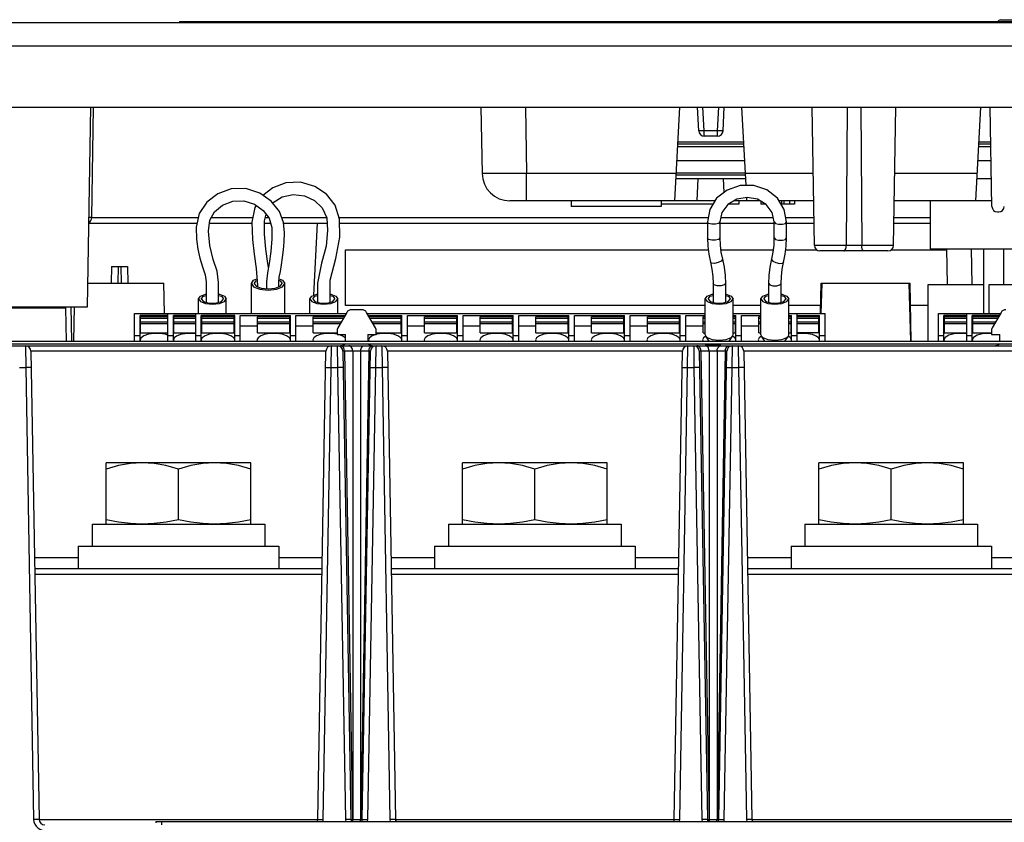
# Model space of a CAD drawing. Extents: x 29 to 410, y 35 to 287.
# Tile 7 of 46: x 79 to 101, y 91 to 109. Entities that reach past the tile are written whole.
import ezdxf

# ---------------------------------------------------------------- set-up
doc = ezdxf.new("R2010")
doc.units = 0
doc.header["$LTSCALE"] = 23.1
doc.layers.get('0').update_dxf_attribs({"linetype": 'CONTINUOUS'})

msp = doc.modelspace()

# ---------------------------------------------------------------- linework, layer by layer
at = {"color": 3, "linetype": 'CONTINUOUS'}
for p, q in [((51.36, 108.621), (114.11, 108.621)), ((50.835, 108.096), (114.635, 108.096)), ((58.235, 106.721), (107.235, 106.721)), ((86.485, 102.271), (86.485, 103.521)), ((86.485, 103.521), (94.627, 103.521)), ((94.906, 103.521), (96.09, 103.521)), ((96.369, 103.521), (97.06, 103.521)), ((98.736, 103.521), (99.977, 103.521)), ((94.56, 102.271), (86.485, 102.271)), ((95.81, 102.271), (95.185, 102.271)), ((97.152, 102.271), (96.435, 102.271)), ((99.56, 102.271), (99.169, 102.271)), ((69.86, 101.471), (111.735, 101.471))]:
    msp.add_line(p, q, dxfattribs=at)
at = {"color": 7, "linetype": 'CONTINUOUS'}
for p, q in [((82.76, 108.646), (82.76, 108.621)), ((82.76, 108.646), (105.76, 108.646)), ((83.76, 108.646), (83.76, 108.621)), ((101.198, 108.684), (105.698, 108.684)), ((80.692, 102.246), (80.77, 106.721)), ((80.788, 104.244), (80.831, 106.721)), ((89.524, 106.721), (89.55, 105.235)), ((90.524, 106.721), (90.55, 105.235)), ((93.877, 104.621), (93.987, 106.721)), ((94.412, 106.187), (94.384, 106.721)), ((94.537, 106.192), (94.509, 106.721)), ((94.834, 106.192), (94.862, 106.721)), ((94.959, 106.187), (94.987, 106.721)), ((95.476, 104.962), (95.384, 106.721)), ((97.01, 103.619), (96.956, 106.721)), ((97.744, 106.721), (97.723, 103.619)), ((98.052, 106.721), (98.073, 103.619)), ((98.786, 103.619), (98.84, 106.721)), ((100.737, 106.721), (100.627, 104.621)), ((100.994, 104.494), (100.955, 106.721)), ((94.537, 106.071), (94.537, 106.192)), ((94.834, 106.192), (94.537, 106.192)), ((94.834, 106.071), (94.834, 106.192)), ((93.944, 105.896), (95.427, 105.896)), ((93.946, 105.946), (95.424, 105.946)), ((94.837, 106.071), (94.534, 106.071)), ((100.694, 105.896), (100.969, 105.896)), ((100.696, 105.946), (100.968, 105.946)), ((93.941, 105.839), (95.43, 105.839)), ((100.691, 105.839), (100.97, 105.839)), ((95.447, 105.521), (93.924, 105.521)), ((100.976, 105.521), (100.674, 105.521)), ((90.55, 105.235), (90.362, 105.234)), ((90.55, 104.621), (90.55, 105.235)), ((93.909, 105.235), (90.55, 105.235)), ((95.461, 105.241), (93.91, 105.241)), ((96.981, 105.235), (95.462, 105.235)), ((100.659, 105.235), (98.814, 105.235)), ((93.903, 105.121), (95.468, 105.121)), ((95.464, 105.196), (93.907, 105.196)), ((94.376, 104.621), (94.403, 105.121)), ((94.985, 104.811), (94.968, 105.121)), ((100.653, 105.121), (100.983, 105.121)), ((94.781, 104.621), (90.175, 104.621)), ((91.548, 104.621), (91.55, 104.496)), ((93.573, 104.621), (93.571, 104.496)), ((94.735, 104.546), (93.572, 104.546)), ((95.31, 104.546), (95.082, 104.546)), ((95.789, 104.621), (95.208, 104.621)), ((95.31, 104.621), (95.31, 104.546)), ((95.494, 104.621), (95.49, 104.696)), ((95.81, 104.621), (95.81, 104.546)), ((95.914, 104.546), (95.81, 104.546)), ((96.992, 104.621), (96.215, 104.621)), ((96.273, 104.621), (96.273, 104.546)), ((96.56, 104.546), (96.273, 104.546)), ((96.321, 104.621), (96.321, 104.546)), ((96.449, 104.621), (96.449, 104.546)), ((96.56, 104.621), (96.56, 104.546)), ((100.992, 104.621), (98.804, 104.621)), ((99.61, 104.621), (99.61, 103.546)), ((84.479, 104.516), (84.45, 104.47)), ((93.571, 104.496), (91.55, 104.496)), ((101.119, 104.371), (101.147, 104.371)), ((80.724, 104.121), (83.155, 104.121)), ((80.788, 104.244), (83.18, 104.244)), ((83.432, 104.121), (84.386, 104.121)), ((83.474, 104.244), (84.406, 104.244)), ((84.666, 104.121), (84.802, 104.121)), ((84.684, 104.244), (84.762, 104.244)), ((85.054, 104.244), (86.064, 104.244)), ((85.094, 104.121), (86.073, 104.121)), ((85.776, 102.501), (85.86, 104.121)), ((86.34, 104.244), (94.628, 104.244)), ((86.352, 104.121), (94.609, 104.121)), ((94.609, 104.146), (94.609, 103.788)), ((94.887, 104.146), (94.887, 103.788)), ((94.887, 104.121), (96.109, 104.121)), ((94.909, 104.244), (96.087, 104.244)), ((96.109, 103.788), (96.109, 104.146)), ((96.368, 104.244), (96.999, 104.244)), ((96.387, 103.788), (96.387, 104.146)), ((96.387, 104.121), (97.001, 104.121)), ((98.795, 104.121), (99.61, 104.121)), ((98.797, 104.244), (99.61, 104.244)), ((98.786, 103.619), (97.01, 103.619)), ((98.661, 103.496), (97.135, 103.496)), ((99.61, 103.546), (103.38, 103.546)), ((99.977, 103.546), (99.991, 102.746)), ((100.527, 103.546), (100.541, 102.746)), ((100.81, 102.096), (100.81, 103.546)), ((101.257, 103.546), (101.257, 102.746)), ((94.945, 103.311), (94.946, 103.306)), ((96.051, 103.311), (96.05, 103.306)), ((81.23, 103.146), (81.223, 102.771)), ((81.23, 103.146), (81.591, 103.146)), ((81.379, 103.146), (81.373, 102.771)), ((81.441, 103.146), (81.448, 102.771)), ((81.591, 103.146), (81.598, 102.771)), ((80.701, 102.771), (82.41, 102.771)), ((82.422, 102.096), (82.41, 102.771)), ((83.637, 102.345), (83.637, 102.785)), ((97.149, 102.096), (97.16, 102.771)), ((97.16, 102.771), (99.16, 102.771)), ((97.165, 102.096), (97.182, 102.771)), ((99.173, 101.471), (99.139, 102.771)), ((99.183, 101.471), (99.16, 102.771)), ((84.373, 102.096), (84.373, 102.766)), ((84.435, 102.766), (84.436, 102.763)), ((85.06, 102.763), (85.06, 102.766)), ((85.123, 102.096), (85.123, 102.766)), ((94.734, 102.766), (94.734, 102.345)), ((95.012, 102.766), (95.012, 102.345)), ((95.984, 102.345), (95.984, 102.766)), ((96.262, 102.345), (96.262, 102.766)), ((99.56, 101.471), (99.56, 102.746)), ((99.56, 102.746), (100.81, 102.746)), ((100.935, 102.096), (100.935, 102.746)), ((100.935, 102.746), (102.185, 102.746)), ((83.185, 102.096), (83.185, 102.421)), ((83.248, 102.421), (83.248, 102.419)), ((83.248, 102.419), (83.296, 102.363)), ((83.748, 102.419), (83.748, 102.421)), ((83.81, 102.096), (83.81, 102.421)), ((85.685, 102.096), (85.685, 102.421)), ((85.748, 102.421), (85.748, 102.419)), ((85.748, 102.419), (85.796, 102.363)), ((86.248, 102.419), (86.248, 102.421)), ((86.31, 102.096), (86.31, 102.421)), ((94.56, 101.616), (94.56, 102.421)), ((94.623, 102.421), (94.623, 102.419)), ((94.623, 102.419), (94.671, 102.363)), ((95.123, 102.419), (95.123, 102.421)), ((95.185, 101.616), (95.185, 102.421)), ((95.81, 101.616), (95.81, 102.421)), ((95.873, 102.421), (95.873, 102.419)), ((95.873, 102.419), (95.921, 102.363)), ((96.373, 102.419), (96.373, 102.421)), ((96.435, 101.616), (96.435, 102.421)), ((77.129, 102.246), (80.692, 102.246)), ((77.61, 102.221), (80.21, 102.221)), ((79.354, 102.246), (79.354, 102.221)), ((79.901, 102.246), (79.901, 102.221)), ((80.026, 102.246), (80.026, 102.221)), ((80.224, 101.471), (80.21, 102.221)), ((80.32, 102.246), (80.333, 101.471)), ((80.388, 101.471), (80.401, 102.246)), ((83.342, 102.315), (83.498, 102.299)), ((83.498, 102.299), (83.654, 102.315)), ((85.842, 102.315), (85.998, 102.299)), ((85.998, 102.299), (86.154, 102.315)), ((86.512, 102.117), (86.315, 101.775)), ((86.851, 102.179), (86.62, 102.179)), ((87.156, 101.775), (86.959, 102.117)), ((94.717, 102.315), (94.873, 102.299)), ((94.873, 102.299), (95.029, 102.315)), ((95.967, 102.315), (96.123, 102.299)), ((96.123, 102.299), (96.279, 102.315)), ((101.199, 102.117), (101.002, 101.775)), ((81.748, 101.471), (81.748, 102.096)), ((81.748, 102.096), (86.5, 102.096)), ((81.873, 101.471), (81.873, 102.047)), ((82.498, 102.047), (81.873, 102.047)), ((81.885, 101.656), (81.885, 102.019)), ((82.498, 102.019), (81.885, 102.019)), ((82.498, 101.98), (81.885, 101.98)), ((82.498, 101.902), (81.885, 101.902)), ((82.498, 101.471), (82.498, 102.096)), ((82.623, 101.471), (82.623, 102.047)), ((83.123, 102.047), (82.623, 102.047)), ((82.635, 101.656), (82.635, 102.019)), ((83.123, 102.019), (82.635, 102.019)), ((83.123, 101.98), (82.635, 101.98)), ((83.123, 101.902), (82.635, 101.902)), ((83.123, 101.471), (83.123, 102.096)), ((83.248, 101.471), (83.248, 102.047)), ((83.998, 102.047), (83.248, 102.047)), ((83.26, 101.656), (83.26, 102.019)), ((83.985, 102.019), (83.26, 102.019)), ((83.985, 101.98), (83.26, 101.98)), ((83.985, 101.902), (83.26, 101.902)), ((83.985, 101.656), (83.985, 102.019)), ((83.998, 101.471), (83.998, 102.047)), ((84.123, 101.471), (84.123, 102.047)), ((84.123, 102.047), (85.248, 102.047)), ((84.51, 101.656), (84.51, 102.019)), ((85.235, 102.019), (84.51, 102.019)), ((85.235, 101.98), (84.51, 101.98)), ((85.235, 101.902), (84.51, 101.902)), ((85.235, 101.656), (85.235, 102.019)), ((85.248, 101.471), (85.248, 102.047)), ((85.373, 101.471), (85.373, 102.047)), ((85.373, 102.047), (86.472, 102.047)), ((85.76, 101.656), (85.76, 102.019)), ((86.456, 102.019), (85.76, 102.019)), ((86.433, 101.98), (85.76, 101.98)), ((86.388, 101.902), (85.76, 101.902)), ((86.971, 102.096), (94.56, 102.096)), ((86.999, 102.047), (87.748, 102.047)), ((87.735, 102.019), (87.015, 102.019)), ((87.735, 101.98), (87.038, 101.98)), ((87.735, 101.902), (87.083, 101.902)), ((87.735, 101.656), (87.735, 102.019)), ((87.748, 101.471), (87.748, 102.047)), ((87.873, 101.471), (87.873, 102.047)), ((87.873, 102.047), (88.998, 102.047)), ((88.26, 101.656), (88.26, 102.019)), ((88.985, 102.019), (88.26, 102.019)), ((88.985, 101.98), (88.26, 101.98)), ((88.985, 101.902), (88.26, 101.902)), ((88.985, 101.656), (88.985, 102.019)), ((88.998, 101.471), (88.998, 102.047)), ((89.123, 101.471), (89.123, 102.047)), ((89.123, 102.047), (90.248, 102.047)), ((89.51, 101.656), (89.51, 102.019)), ((90.235, 102.019), (89.51, 102.019)), ((90.235, 101.98), (89.51, 101.98)), ((90.235, 101.902), (89.51, 101.902)), ((90.235, 101.656), (90.235, 102.019)), ((90.248, 101.471), (90.248, 102.047)), ((90.373, 101.471), (90.373, 102.047)), ((90.373, 102.047), (91.498, 102.047)), ((90.76, 101.656), (90.76, 102.019)), ((91.485, 102.019), (90.76, 102.019)), ((91.485, 101.98), (90.76, 101.98)), ((91.485, 101.902), (90.76, 101.902)), ((91.485, 101.656), (91.485, 102.019)), ((91.498, 101.471), (91.498, 102.047)), ((91.623, 101.471), (91.623, 102.047)), ((91.623, 102.047), (92.748, 102.047)), ((92.01, 101.656), (92.01, 102.019)), ((92.735, 102.019), (92.01, 102.019)), ((92.735, 101.98), (92.01, 101.98)), ((92.735, 101.902), (92.01, 101.902)), ((92.735, 101.656), (92.735, 102.019)), ((92.748, 101.471), (92.748, 102.047)), ((92.873, 101.471), (92.873, 102.047)), ((92.873, 102.047), (93.998, 102.047)), ((93.26, 101.656), (93.26, 102.019)), ((93.985, 102.019), (93.26, 102.019)), ((93.985, 101.98), (93.26, 101.98)), ((93.985, 101.902), (93.26, 101.902)), ((93.985, 101.656), (93.985, 102.019)), ((93.998, 101.471), (93.998, 102.047)), ((94.123, 101.471), (94.123, 102.047)), ((94.123, 102.047), (94.56, 102.047)), ((94.51, 101.656), (94.51, 102.019)), ((94.56, 102.019), (94.51, 102.019)), ((94.56, 101.98), (94.51, 101.98)), ((94.56, 101.902), (94.51, 101.902)), ((95.185, 102.096), (95.81, 102.096)), ((95.185, 102.047), (95.248, 102.047)), ((95.235, 102.019), (95.185, 102.019)), ((95.235, 101.98), (95.185, 101.98)), ((95.235, 101.902), (95.185, 101.902)), ((95.235, 101.656), (95.235, 102.019)), ((95.248, 101.471), (95.248, 102.047)), ((95.373, 101.471), (95.373, 102.047)), ((95.373, 102.047), (95.81, 102.047)), ((95.76, 101.656), (95.76, 102.019)), ((95.81, 102.019), (95.76, 102.019)), ((95.81, 101.98), (95.76, 101.98)), ((95.81, 101.902), (95.76, 101.902)), ((96.435, 102.096), (97.248, 102.096)), ((96.435, 102.047), (96.498, 102.047)), ((96.485, 102.019), (96.435, 102.019)), ((96.485, 101.98), (96.435, 101.98)), ((96.485, 101.902), (96.435, 101.902)), ((96.485, 101.656), (96.485, 102.019)), ((96.498, 101.471), (96.498, 102.047)), ((96.623, 101.471), (96.623, 102.096)), ((96.623, 102.047), (97.123, 102.047)), ((97.11, 102.019), (96.623, 102.019)), ((97.11, 101.98), (96.623, 101.98)), ((97.11, 101.902), (96.623, 101.902)), ((97.11, 101.656), (97.11, 102.019)), ((97.123, 101.471), (97.123, 102.047)), ((97.248, 101.471), (97.248, 102.096)), ((99.793, 101.471), (99.793, 102.096)), ((99.793, 102.096), (101.188, 102.096)), ((99.918, 101.471), (99.918, 102.047)), ((100.428, 102.047), (99.918, 102.047)), ((99.93, 101.656), (99.93, 102.019)), ((100.428, 102.019), (99.93, 102.019)), ((100.428, 101.98), (99.93, 101.98)), ((100.428, 101.902), (99.93, 101.902)), ((100.428, 101.471), (100.428, 102.096)), ((100.553, 101.471), (100.553, 102.047)), ((101.159, 102.047), (100.553, 102.047)), ((100.565, 101.656), (100.565, 102.019)), ((101.143, 102.019), (100.565, 102.019)), ((101.121, 101.98), (100.565, 101.98)), ((101.075, 101.902), (100.565, 101.902)), ((81.885, 101.817), (81.873, 101.817)), ((82.498, 101.863), (81.885, 101.863)), ((82.635, 101.817), (82.623, 101.817)), ((83.123, 101.863), (82.635, 101.863)), ((83.26, 101.817), (83.248, 101.817)), ((83.985, 101.863), (83.26, 101.863)), ((83.998, 101.817), (83.985, 101.817)), ((84.123, 101.817), (84.51, 101.817)), ((85.235, 101.863), (84.51, 101.863)), ((85.235, 101.817), (85.248, 101.817)), ((85.373, 101.817), (85.76, 101.817)), ((86.365, 101.863), (85.76, 101.863)), ((86.298, 101.713), (86.298, 101.621)), ((87.735, 101.863), (87.106, 101.863)), ((87.173, 101.621), (87.173, 101.713)), ((87.735, 101.817), (87.748, 101.817)), ((87.873, 101.817), (88.26, 101.817)), ((88.985, 101.863), (88.26, 101.863)), ((88.985, 101.817), (88.998, 101.817)), ((89.123, 101.817), (89.51, 101.817)), ((90.235, 101.863), (89.51, 101.863)), ((90.235, 101.817), (90.248, 101.817)), ((90.373, 101.817), (90.76, 101.817)), ((91.485, 101.863), (90.76, 101.863)), ((91.485, 101.817), (91.498, 101.817)), ((91.623, 101.817), (92.01, 101.817)), ((92.735, 101.863), (92.01, 101.863)), ((92.735, 101.817), (92.748, 101.817)), ((92.873, 101.817), (93.26, 101.817)), ((93.985, 101.863), (93.26, 101.863)), ((93.985, 101.817), (93.998, 101.817)), ((94.123, 101.817), (94.51, 101.817)), ((94.56, 101.863), (94.51, 101.863)), ((95.235, 101.863), (95.185, 101.863)), ((95.235, 101.817), (95.248, 101.817)), ((95.373, 101.817), (95.76, 101.817)), ((95.81, 101.863), (95.76, 101.863)), ((96.485, 101.863), (96.435, 101.863)), ((96.485, 101.817), (96.498, 101.817)), ((97.11, 101.863), (96.623, 101.863)), ((97.11, 101.817), (97.123, 101.817)), ((99.93, 101.817), (99.918, 101.817)), ((100.428, 101.863), (99.93, 101.863)), ((100.565, 101.817), (100.553, 101.817)), ((101.053, 101.863), (100.565, 101.863)), ((100.985, 101.713), (100.985, 101.621)), ((81.748, 101.596), (81.873, 101.596)), ((81.896, 101.551), (81.873, 101.501)), ((81.873, 101.501), (81.886, 101.471)), ((81.885, 101.656), (82.498, 101.656)), ((81.961, 101.595), (81.896, 101.551)), ((82.498, 101.596), (82.623, 101.596)), ((82.623, 101.501), (82.635, 101.471)), ((82.635, 101.656), (83.123, 101.656)), ((83.123, 101.639), (83.114, 101.64)), ((83.123, 101.596), (83.248, 101.596)), ((83.271, 101.551), (83.248, 101.501)), ((83.248, 101.501), (83.261, 101.471)), ((83.26, 101.656), (83.985, 101.656)), ((83.336, 101.595), (83.271, 101.551)), ((83.998, 101.501), (83.975, 101.551)), ((83.998, 101.596), (84.123, 101.596)), ((84.498, 101.501), (84.511, 101.471)), ((84.51, 101.656), (85.235, 101.656)), ((85.248, 101.501), (85.225, 101.551)), ((85.248, 101.596), (85.373, 101.596)), ((85.748, 101.501), (85.761, 101.471)), ((85.76, 101.656), (86.298, 101.656)), ((86.298, 101.621), (86.485, 101.621)), ((86.485, 101.529), (86.475, 101.551)), ((86.485, 101.471), (86.485, 101.621)), ((86.985, 101.621), (86.985, 101.471)), ((86.985, 101.621), (87.173, 101.621)), ((86.998, 101.501), (87.008, 101.479)), ((87.185, 101.628), (87.172, 101.624)), ((87.173, 101.656), (87.735, 101.656)), ((87.748, 101.501), (87.725, 101.551)), ((87.748, 101.596), (87.873, 101.596)), ((88.248, 101.501), (88.261, 101.471)), ((88.26, 101.656), (88.985, 101.656)), ((88.998, 101.501), (88.975, 101.551)), ((88.998, 101.596), (89.123, 101.596)), ((89.498, 101.501), (89.511, 101.471)), ((89.51, 101.656), (90.235, 101.656)), ((90.248, 101.501), (90.225, 101.551)), ((90.248, 101.596), (90.373, 101.596)), ((90.748, 101.501), (90.761, 101.471)), ((90.76, 101.656), (91.485, 101.656)), ((91.498, 101.501), (91.475, 101.551)), ((91.498, 101.596), (91.623, 101.596)), ((91.998, 101.501), (92.011, 101.471)), ((92.01, 101.656), (92.735, 101.656)), ((92.748, 101.501), (92.725, 101.551)), ((92.748, 101.596), (92.873, 101.596)), ((93.248, 101.501), (93.261, 101.471)), ((93.26, 101.656), (93.985, 101.656)), ((93.998, 101.501), (93.975, 101.551)), ((93.998, 101.596), (94.123, 101.596)), ((94.498, 101.501), (94.511, 101.471)), ((94.51, 101.656), (94.56, 101.656)), ((94.56, 101.616), (94.571, 101.585)), ((94.647, 101.471), (94.571, 101.585)), ((95.099, 101.471), (95.175, 101.585)), ((95.175, 101.585), (95.185, 101.616)), ((95.225, 101.551), (95.175, 101.585)), ((95.185, 101.656), (95.235, 101.656)), ((95.248, 101.501), (95.225, 101.551)), ((95.248, 101.596), (95.373, 101.596)), ((95.748, 101.501), (95.761, 101.471)), ((95.76, 101.656), (95.81, 101.656)), ((95.81, 101.616), (95.821, 101.585)), ((95.897, 101.471), (95.821, 101.585)), ((96.349, 101.471), (96.425, 101.585)), ((96.425, 101.585), (96.435, 101.616)), ((96.475, 101.551), (96.425, 101.585)), ((96.435, 101.656), (96.485, 101.656)), ((96.498, 101.501), (96.475, 101.551)), ((96.498, 101.596), (96.623, 101.596)), ((97.11, 101.656), (96.623, 101.656)), ((96.632, 101.64), (96.623, 101.639)), ((97.123, 101.501), (97.105, 101.546)), ((97.123, 101.596), (97.248, 101.596)), ((99.793, 101.596), (99.918, 101.596)), ((99.947, 101.557), (99.918, 101.501)), ((99.918, 101.501), (99.933, 101.471)), ((99.93, 101.656), (100.428, 101.656)), ((100.428, 101.596), (100.553, 101.596)), ((100.582, 101.557), (100.553, 101.501)), ((100.553, 101.501), (100.568, 101.471)), ((100.565, 101.656), (100.985, 101.656)), ((100.985, 101.621), (101.173, 101.621)), ((101.173, 101.471), (101.173, 101.621)), ((69.86, 101.409), (111.735, 101.409)), ((70.171, 101.371), (103.3, 101.371)), ((79.3, 101.371), (79.307, 100.88)), ((79.425, 101.248), (79.608, 90.744)), ((86.046, 101.248), (79.425, 101.248)), ((85.862, 90.744), (86.046, 101.248)), ((86.164, 100.88), (86.171, 101.371)), ((86.3, 101.371), (86.307, 100.88)), ((86.445, 101.39), (86.418, 101.376)), ((86.444, 101.321), (86.425, 101.348)), ((86.425, 101.248), (86.608, 90.744)), ((86.457, 101.287), (86.444, 101.321)), ((86.464, 101.409), (86.445, 101.39)), ((86.462, 101.248), (86.457, 101.287)), ((86.462, 101.248), (86.645, 90.744)), ((86.647, 101.248), (86.462, 101.248)), ((86.647, 101.248), (86.647, 90.744)), ((86.824, 101.248), (86.824, 90.744)), ((87.009, 101.248), (86.824, 101.248)), ((87.009, 101.248), (86.826, 90.744)), ((86.862, 90.744), (87.046, 101.248)), ((87.026, 101.39), (87.007, 101.409)), ((87.009, 101.248), (87.014, 101.287)), ((87.014, 101.287), (87.027, 101.321)), ((87.053, 101.376), (87.026, 101.39)), ((87.027, 101.321), (87.046, 101.348)), ((87.083, 101.371), (87.053, 101.376)), ((87.164, 100.88), (87.171, 101.371)), ((87.3, 101.371), (87.307, 100.88)), ((87.425, 101.248), (87.608, 90.744)), ((94.046, 101.248), (87.425, 101.248)), ((93.862, 90.744), (94.046, 101.248)), ((94.164, 100.88), (94.171, 101.371)), ((94.3, 101.371), (94.307, 100.88)), ((94.444, 101.321), (94.425, 101.348)), ((94.425, 101.248), (94.608, 90.744)), ((94.457, 101.287), (94.444, 101.321)), ((94.462, 101.248), (94.457, 101.287)), ((94.462, 101.248), (94.645, 90.744)), ((94.647, 101.248), (94.462, 101.248)), ((94.912, 101.372), (94.559, 101.372)), ((94.647, 101.248), (94.647, 90.744)), ((94.824, 101.248), (94.824, 90.744)), ((95.009, 101.248), (94.824, 101.248)), ((95.009, 101.248), (94.826, 90.744)), ((94.862, 90.744), (95.046, 101.248)), ((95.009, 101.248), (95.014, 101.287)), ((95.014, 101.287), (95.027, 101.321)), ((95.027, 101.321), (95.046, 101.348)), ((95.164, 100.88), (95.171, 101.371)), ((95.3, 101.371), (95.307, 100.88)), ((95.425, 101.248), (95.608, 90.744)), ((102.046, 101.248), (95.425, 101.248)), ((101.152, 101.409), (101.133, 101.39)), ((79.164, 100.88), (79.307, 100.88)), ((79.307, 100.88), (79.483, 90.744)), ((85.987, 90.744), (86.164, 100.88)), ((86.164, 100.88), (86.307, 100.88)), ((86.307, 100.88), (86.483, 90.744)), ((86.987, 90.744), (87.164, 100.88)), ((87.164, 100.88), (87.307, 100.88)), ((87.307, 100.88), (87.483, 90.744)), ((93.987, 90.744), (94.164, 100.88)), ((94.164, 100.88), (94.307, 100.88)), ((94.307, 100.88), (94.483, 90.744)), ((94.987, 90.744), (95.164, 100.88)), ((95.164, 100.88), (95.307, 100.88)), ((95.307, 100.88), (95.483, 90.744)), ((81.11, 97.371), (81.11, 98.746)), ((84.36, 98.746), (81.11, 98.746)), ((82.735, 97.463), (82.735, 98.601)), ((84.36, 97.371), (84.36, 98.746)), ((89.11, 97.371), (89.11, 98.746)), ((92.36, 98.746), (89.11, 98.746)), ((90.735, 97.463), (90.735, 98.601)), ((92.36, 97.371), (92.36, 98.746)), ((97.11, 97.371), (97.11, 98.746)), ((100.36, 98.746), (97.11, 98.746)), ((98.735, 97.463), (98.735, 98.601)), ((100.36, 97.371), (100.36, 98.746)), ((80.798, 97.371), (80.798, 96.871)), ((80.798, 97.371), (84.673, 97.371)), ((84.673, 97.371), (84.673, 96.871)), ((88.798, 97.371), (88.798, 96.871)), ((88.798, 97.371), (92.673, 97.371)), ((92.673, 97.371), (92.673, 96.871)), ((96.798, 97.371), (96.798, 96.871)), ((96.798, 97.371), (100.673, 97.371)), ((100.673, 97.371), (100.673, 96.871)), ((80.485, 96.871), (80.485, 96.371)), ((80.485, 96.871), (84.985, 96.871)), ((84.985, 96.871), (84.985, 96.371)), ((88.485, 96.871), (88.485, 96.371)), ((88.485, 96.871), (92.985, 96.871)), ((92.985, 96.871), (92.985, 96.371)), ((96.485, 96.871), (96.485, 96.371)), ((96.485, 96.871), (100.985, 96.871)), ((100.985, 96.871), (100.985, 96.371)), ((79.506, 96.621), (80.485, 96.621)), ((84.985, 96.621), (85.965, 96.621)), ((87.506, 96.621), (88.485, 96.621)), ((92.985, 96.621), (93.965, 96.621)), ((95.506, 96.621), (96.485, 96.621)), ((100.985, 96.621), (101.965, 96.621)), ((79.51, 96.371), (85.961, 96.371)), ((87.51, 96.371), (93.961, 96.371)), ((95.51, 96.371), (101.961, 96.371)), ((79.512, 96.248), (85.959, 96.248)), ((87.512, 96.248), (93.959, 96.248)), ((95.512, 96.248), (101.959, 96.248)), ((79.608, 90.744), (85.862, 90.744)), ((82.235, 90.671), (82.235, 90.696)), ((82.235, 90.696), (107.235, 90.696)), ((82.36, 90.621), (82.36, 90.696)), ((85.981, 90.696), (85.987, 90.744)), ((86.483, 90.744), (86.49, 90.696)), ((86.645, 90.744), (86.647, 90.744)), ((86.824, 90.744), (86.826, 90.744)), ((86.981, 90.696), (86.987, 90.744)), ((87.483, 90.744), (87.49, 90.696)), ((87.608, 90.744), (93.862, 90.744)), ((93.981, 90.696), (93.987, 90.744)), ((94.483, 90.744), (94.49, 90.696)), ((94.645, 90.744), (94.647, 90.744)), ((94.824, 90.744), (94.826, 90.744)), ((94.981, 90.696), (94.987, 90.744)), ((95.483, 90.744), (95.49, 90.696)), ((95.608, 90.744), (101.862, 90.744))]:
    msp.add_line(p, q, dxfattribs=at)
for points in [[(101.198, 108.684), (101.146, 108.669), (101.124, 108.646)], [(94.537, 106.192), (94.504, 106.19), (94.474, 106.189), (94.448, 106.188), (94.429, 106.187), (94.416, 106.187), (94.412, 106.187)], [(94.959, 106.187), (94.955, 106.187), (94.942, 106.187), (94.923, 106.188), (94.897, 106.189), (94.867, 106.19), (94.834, 106.192)], [(90.362, 105.234), (90.208, 105.232), (90.05, 105.231), (89.907, 105.231), (89.784, 105.231), (89.684, 105.231), (89.61, 105.232), (89.565, 105.234), (89.55, 105.235)], [(86.137, 102.345), (86.137, 102.839), (86.27, 103.33), (86.354, 103.808), (86.352, 104.206), (86.254, 104.524), (86.058, 104.768), (85.793, 104.943), (85.478, 105.036), (85.149, 105.023), (84.851, 104.913), (84.633, 104.743)], [(84.987, 102.692), (84.987, 102.795), (84.998, 102.91), (85.023, 103.037), (85.048, 103.188), (85.07, 103.353), (85.09, 103.524), (85.105, 103.704), (85.112, 103.905), (85.093, 104.135), (85.004, 104.384), (84.82, 104.614), (84.56, 104.793), (84.249, 104.895), (83.918, 104.889), (83.616, 104.778), (83.372, 104.594), (83.199, 104.335), (83.135, 104.027)], [(84.854, 104.572), (84.864, 104.585), (85.067, 104.709), (85.309, 104.765), (85.561, 104.735), (85.787, 104.628), (85.964, 104.462), (86.064, 104.24)], [(96.387, 104.146), (96.334, 104.428), (96.18, 104.678), (95.943, 104.864), (95.651, 104.963), (95.341, 104.962), (95.05, 104.862), (94.815, 104.677), (94.662, 104.428), (94.609, 104.146)], [(83.637, 102.785), (83.603, 103.042), (83.514, 103.307), (83.439, 103.616), (83.411, 103.939), (83.439, 104.184), (83.548, 104.375), (83.726, 104.522), (83.953, 104.612), (84.204, 104.621), (84.443, 104.542)], [(84.443, 104.542), (84.636, 104.406), (84.771, 104.232)], [(96.109, 104.146), (96.062, 104.359), (95.928, 104.538), (95.731, 104.656), (95.499, 104.698), (95.267, 104.657), (95.069, 104.538), (94.934, 104.36), (94.887, 104.146)], [(84.45, 104.47), (84.386, 104.139), (84.396, 103.756), (84.433, 103.421), (84.481, 103.1), (84.509, 102.721), (84.509, 102.692)], [(84.755, 103.126), (84.743, 103.213), (84.698, 103.533), (84.666, 103.869), (84.666, 104.169), (84.703, 104.32)], [(80.788, 104.244), (80.781, 104.244), (80.763, 104.243), (80.733, 104.243), (80.727, 104.243)], [(84.771, 104.232), (84.829, 104.025), (84.831, 103.768), (84.806, 103.483), (84.772, 103.218), (84.734, 103.009), (84.709, 102.802), (84.709, 102.648)], [(86.064, 104.24), (86.084, 103.954), (86.048, 103.607), (85.948, 103.223), (85.859, 102.774), (85.859, 102.345)], [(94.887, 104.146), (94.86, 104.114), (94.791, 104.095), (94.705, 104.095), (94.636, 104.114), (94.609, 104.146)], [(96.109, 104.146), (96.136, 104.114), (96.205, 104.095), (96.291, 104.095), (96.36, 104.114), (96.387, 104.146)], [(83.135, 104.027), (83.141, 103.762), (83.172, 103.537), (83.218, 103.331), (83.278, 103.137), (83.337, 102.961), (83.36, 102.802), (83.359, 102.648), (83.359, 102.484), (83.359, 102.345)], [(94.887, 103.788), (94.86, 103.756), (94.791, 103.737), (94.705, 103.737), (94.636, 103.756), (94.609, 103.788)], [(94.609, 103.788), (94.617, 103.605), (94.639, 103.424), (94.676, 103.244)], [(94.887, 103.788), (94.893, 103.628), (94.913, 103.468), (94.945, 103.311)], [(96.014, 103.131), (96.083, 103.468), (96.103, 103.628), (96.109, 103.788)], [(96.109, 103.788), (96.136, 103.756), (96.205, 103.737), (96.291, 103.737), (96.36, 103.756), (96.387, 103.788)], [(96.357, 103.424), (96.379, 103.605), (96.387, 103.788)], [(97.674, 103.496), (97.689, 103.502), (97.703, 103.52), (97.713, 103.547), (97.72, 103.581), (97.723, 103.619)], [(98.122, 103.496), (98.107, 103.502), (98.093, 103.52), (98.083, 103.547), (98.076, 103.581), (98.073, 103.619)], [(94.946, 103.306), (94.92, 103.268), (94.852, 103.234), (94.769, 103.217), (94.701, 103.222), (94.676, 103.244)], [(94.676, 103.244), (94.708, 103.086), (94.728, 102.926), (94.734, 102.766)], [(94.945, 103.311), (94.982, 103.131), (95.004, 102.949), (95.012, 102.766)], [(96.05, 103.306), (96.076, 103.268), (96.144, 103.234), (96.227, 103.217), (96.295, 103.222), (96.32, 103.244)], [(96.262, 102.766), (96.268, 102.926), (96.288, 103.086), (96.357, 103.424)], [(95.984, 102.766), (95.992, 102.949), (96.014, 103.131)], [(84.373, 102.766), (84.423, 102.839), (84.498, 102.869)], [(84.435, 102.766), (84.477, 102.827), (84.5, 102.836)], [(84.991, 102.838), (85.019, 102.827), (85.06, 102.766)], [(84.994, 102.87), (85.073, 102.839), (85.123, 102.766)], [(84.373, 102.766), (84.423, 102.693), (84.56, 102.639), (84.748, 102.619), (84.935, 102.639), (85.073, 102.693), (85.123, 102.766)], [(84.436, 102.763), (84.477, 102.705), (84.592, 102.66), (84.748, 102.644), (84.904, 102.66)], [(84.904, 102.66), (85.019, 102.705), (85.06, 102.763)], [(95.012, 102.766), (94.985, 102.734), (94.916, 102.714), (94.83, 102.714), (94.761, 102.734), (94.734, 102.766)], [(95.984, 102.766), (96.011, 102.734), (96.08, 102.714), (96.166, 102.714), (96.235, 102.734), (96.262, 102.766)], [(83.185, 102.421), (83.227, 102.482), (83.342, 102.527), (83.359, 102.529)], [(83.185, 102.421), (83.227, 102.36), (83.342, 102.315)], [(83.248, 102.421), (83.296, 102.479), (83.359, 102.497)], [(83.296, 102.363), (83.421, 102.328), (83.575, 102.328)], [(83.575, 102.328), (83.7, 102.363), (83.748, 102.419)], [(83.637, 102.529), (83.654, 102.527), (83.769, 102.482), (83.81, 102.421)], [(83.637, 102.497), (83.7, 102.479), (83.748, 102.421)], [(83.654, 102.315), (83.769, 102.36), (83.81, 102.421)], [(85.685, 102.421), (85.727, 102.482), (85.842, 102.527), (85.859, 102.529)], [(85.685, 102.421), (85.727, 102.36), (85.842, 102.315)], [(85.748, 102.421), (85.796, 102.479), (85.859, 102.497)], [(85.796, 102.363), (85.921, 102.328), (86.075, 102.328)], [(86.075, 102.328), (86.2, 102.363), (86.248, 102.419)], [(86.137, 102.529), (86.154, 102.527), (86.269, 102.482), (86.31, 102.421)], [(86.137, 102.497), (86.2, 102.479), (86.248, 102.421)], [(86.154, 102.315), (86.269, 102.36), (86.31, 102.421)], [(94.56, 102.421), (94.602, 102.482), (94.717, 102.527), (94.734, 102.529)], [(94.56, 102.421), (94.602, 102.36), (94.717, 102.315)], [(94.623, 102.421), (94.671, 102.479), (94.734, 102.497)], [(94.671, 102.363), (94.796, 102.328), (94.95, 102.328)], [(94.95, 102.328), (95.075, 102.363), (95.123, 102.419)], [(95.012, 102.529), (95.029, 102.527), (95.144, 102.482), (95.185, 102.421)], [(95.012, 102.497), (95.075, 102.479), (95.123, 102.421)], [(95.029, 102.315), (95.144, 102.36), (95.185, 102.421)], [(95.81, 102.421), (95.852, 102.482), (95.967, 102.527), (95.984, 102.529)], [(95.81, 102.421), (95.852, 102.36), (95.967, 102.315)], [(95.873, 102.421), (95.921, 102.479), (95.984, 102.497)], [(95.921, 102.363), (96.046, 102.328), (96.2, 102.328)], [(96.2, 102.328), (96.325, 102.363), (96.373, 102.419)], [(96.262, 102.529), (96.279, 102.527), (96.394, 102.482), (96.435, 102.421)], [(96.262, 102.497), (96.325, 102.479), (96.373, 102.421)], [(96.279, 102.315), (96.394, 102.36), (96.435, 102.421)], [(86.62, 102.179), (86.588, 102.175), (86.558, 102.163), (86.532, 102.143), (86.512, 102.117)], [(86.959, 102.117), (86.939, 102.143), (86.913, 102.163), (86.883, 102.175), (86.851, 102.179)], [(101.308, 102.179), (101.275, 102.175), (101.245, 102.163), (101.219, 102.143), (101.199, 102.117)], [(86.315, 101.775), (86.306, 101.756), (86.3, 101.735), (86.298, 101.713)], [(87.173, 101.713), (87.171, 101.735), (87.165, 101.756), (87.156, 101.775)], [(101.002, 101.775), (100.993, 101.756), (100.987, 101.735), (100.985, 101.713)], [(82.498, 101.607), (82.435, 101.628), (82.313, 101.645), (82.183, 101.645), (82.06, 101.628), (81.961, 101.595)], [(82.695, 101.587), (82.641, 101.546), (82.623, 101.501)], [(83.114, 101.64), (82.998, 101.648), (82.882, 101.64), (82.778, 101.62), (82.695, 101.587)], [(83.975, 101.551), (83.91, 101.595), (83.81, 101.628), (83.688, 101.645), (83.558, 101.645), (83.435, 101.628), (83.336, 101.595)], [(85.225, 101.551), (85.16, 101.595), (85.06, 101.628), (84.938, 101.645), (84.808, 101.645), (84.685, 101.628), (84.586, 101.595), (84.521, 101.551), (84.498, 101.501)], [(86.299, 101.63), (86.188, 101.645), (86.058, 101.645), (85.935, 101.628), (85.836, 101.595), (85.771, 101.551), (85.748, 101.501)], [(86.475, 101.551), (86.41, 101.595), (86.331, 101.621)], [(87.165, 101.621), (87.086, 101.595), (87.021, 101.551), (86.998, 101.501)], [(87.725, 101.551), (87.66, 101.595), (87.56, 101.628), (87.438, 101.645), (87.308, 101.645), (87.185, 101.628)], [(88.975, 101.551), (88.91, 101.595), (88.81, 101.628), (88.688, 101.645), (88.558, 101.645), (88.435, 101.628), (88.336, 101.595), (88.271, 101.551), (88.248, 101.501)], [(90.225, 101.551), (90.16, 101.595), (90.06, 101.628), (89.938, 101.645), (89.808, 101.645), (89.685, 101.628), (89.586, 101.595), (89.521, 101.551), (89.498, 101.501)], [(91.475, 101.551), (91.41, 101.595), (91.31, 101.628), (91.188, 101.645), (91.058, 101.645), (90.935, 101.628), (90.836, 101.595), (90.771, 101.551), (90.748, 101.501)], [(92.725, 101.551), (92.66, 101.595), (92.56, 101.628), (92.438, 101.645), (92.308, 101.645), (92.185, 101.628), (92.086, 101.595), (92.021, 101.551), (91.998, 101.501)], [(93.975, 101.551), (93.91, 101.595), (93.81, 101.628), (93.688, 101.645), (93.558, 101.645), (93.435, 101.628), (93.336, 101.595), (93.271, 101.551), (93.248, 101.501)], [(94.571, 101.585), (94.521, 101.551), (94.498, 101.501)], [(94.571, 101.585), (94.602, 101.555), (94.717, 101.51), (94.873, 101.493), (95.029, 101.51), (95.144, 101.555), (95.175, 101.585)], [(95.821, 101.585), (95.771, 101.551), (95.748, 101.501)], [(95.821, 101.585), (95.852, 101.555), (95.967, 101.51), (96.123, 101.493), (96.279, 101.51), (96.394, 101.555), (96.425, 101.585)], [(97.105, 101.546), (97.051, 101.587), (96.968, 101.62), (96.864, 101.64), (96.748, 101.648), (96.632, 101.64)], [(100.428, 101.637), (100.293, 101.648), (100.149, 101.636), (100.028, 101.605), (99.947, 101.557)], [(100.987, 101.643), (100.928, 101.648), (100.784, 101.636), (100.663, 101.605), (100.582, 101.557)], [(86.425, 101.348), (86.4, 101.365), (86.373, 101.371)], [(86.462, 101.248), (86.446, 101.249), (86.435, 101.249), (86.428, 101.249), (86.425, 101.248)], [(86.647, 101.248), (86.643, 101.287), (86.63, 101.321), (86.61, 101.348), (86.586, 101.365), (86.559, 101.371)], [(86.824, 101.248), (86.802, 101.249), (86.777, 101.249), (86.749, 101.249), (86.722, 101.249), (86.694, 101.249), (86.669, 101.249), (86.647, 101.248)], [(86.824, 101.248), (86.828, 101.287), (86.841, 101.321), (86.861, 101.348), (86.885, 101.365), (86.912, 101.371)], [(87.046, 101.248), (87.043, 101.249), (87.036, 101.249), (87.025, 101.249), (87.009, 101.248)], [(87.046, 101.348), (87.071, 101.365), (87.098, 101.371)], [(94.425, 101.348), (94.4, 101.365), (94.373, 101.371)], [(94.462, 101.248), (94.446, 101.249), (94.435, 101.249), (94.428, 101.249), (94.425, 101.248)], [(94.647, 101.248), (94.643, 101.287), (94.63, 101.321), (94.61, 101.348), (94.586, 101.365), (94.559, 101.371)], [(94.824, 101.248), (94.802, 101.249), (94.777, 101.249), (94.749, 101.249), (94.722, 101.249), (94.694, 101.249), (94.669, 101.249), (94.647, 101.248)], [(94.824, 101.248), (94.828, 101.287), (94.841, 101.321), (94.861, 101.348), (94.885, 101.365), (94.912, 101.371)], [(95.046, 101.248), (95.043, 101.249), (95.036, 101.249), (95.025, 101.249), (95.009, 101.248)], [(95.046, 101.348), (95.071, 101.365), (95.098, 101.371)], [(101.133, 101.39), (101.106, 101.376), (101.076, 101.371)], [(79.432, 100.88), (79.425, 100.881), (79.408, 100.881), (79.38, 100.881), (79.345, 100.881), (79.307, 100.88)], [(86.039, 100.88), (86.046, 100.881), (86.063, 100.881), (86.091, 100.881), (86.126, 100.881), (86.164, 100.88)], [(86.432, 100.88), (86.425, 100.881), (86.408, 100.881), (86.38, 100.881), (86.345, 100.881), (86.307, 100.88)], [(87.039, 100.88), (87.046, 100.881), (87.063, 100.881), (87.091, 100.881), (87.126, 100.881), (87.164, 100.88)], [(87.432, 100.88), (87.425, 100.881), (87.408, 100.881), (87.38, 100.881), (87.345, 100.881), (87.307, 100.88)], [(94.039, 100.88), (94.046, 100.881), (94.063, 100.881), (94.091, 100.881), (94.126, 100.881), (94.164, 100.88)], [(94.432, 100.88), (94.425, 100.881), (94.408, 100.881), (94.38, 100.881), (94.345, 100.881), (94.307, 100.88)], [(95.039, 100.88), (95.046, 100.881), (95.063, 100.881), (95.091, 100.881), (95.126, 100.881), (95.164, 100.88)], [(95.432, 100.88), (95.425, 100.881), (95.408, 100.881), (95.38, 100.881), (95.345, 100.881), (95.307, 100.88)], [(81.923, 98.746), (81.658, 98.73), (81.39, 98.681), (81.11, 98.601)], [(82.735, 98.601), (82.455, 98.681), (82.188, 98.73), (81.923, 98.746)], [(83.548, 98.746), (83.283, 98.73), (83.015, 98.681), (82.735, 98.601)], [(84.36, 98.601), (84.08, 98.681), (83.813, 98.73), (83.548, 98.746)], [(89.923, 98.746), (89.658, 98.73), (89.39, 98.681), (89.11, 98.601)], [(90.735, 98.601), (90.455, 98.681), (90.188, 98.73), (89.923, 98.746)], [(91.548, 98.746), (91.283, 98.73), (91.015, 98.681), (90.735, 98.601)], [(92.36, 98.601), (92.08, 98.681), (91.813, 98.73), (91.548, 98.746)], [(97.923, 98.746), (97.658, 98.73), (97.39, 98.681), (97.11, 98.601)], [(98.735, 98.601), (98.455, 98.681), (98.188, 98.73), (97.923, 98.746)], [(99.548, 98.746), (99.283, 98.73), (99.015, 98.681), (98.735, 98.601)], [(100.36, 98.601), (100.08, 98.681), (99.813, 98.73), (99.548, 98.746)], [(81.923, 97.371), (81.656, 97.382), (81.388, 97.413), (81.11, 97.463)], [(82.735, 97.463), (82.458, 97.413), (82.19, 97.382), (81.923, 97.371)], [(83.548, 97.371), (83.281, 97.382), (83.013, 97.413), (82.735, 97.463)], [(84.36, 97.463), (84.083, 97.413), (83.815, 97.382), (83.548, 97.371)], [(89.923, 97.371), (89.656, 97.382), (89.388, 97.413), (89.11, 97.463)], [(90.735, 97.463), (90.458, 97.413), (90.19, 97.382), (89.923, 97.371)], [(91.548, 97.371), (91.281, 97.382), (91.013, 97.413), (90.735, 97.463)], [(92.36, 97.463), (92.083, 97.413), (91.815, 97.382), (91.548, 97.371)], [(97.923, 97.371), (97.656, 97.382), (97.388, 97.413), (97.11, 97.463)], [(98.735, 97.463), (98.458, 97.413), (98.19, 97.382), (97.923, 97.371)], [(99.548, 97.371), (99.281, 97.382), (99.013, 97.413), (98.735, 97.463)], [(100.36, 97.463), (100.083, 97.413), (99.815, 97.382), (99.548, 97.371)], [(79.608, 90.744), (79.602, 90.745), (79.585, 90.745), (79.557, 90.745), (79.522, 90.745), (79.483, 90.744)], [(79.483, 90.744), (79.491, 90.689), (79.51, 90.637), (79.54, 90.591), (79.579, 90.552), (79.626, 90.523), (79.678, 90.505), (79.733, 90.498)], [(85.862, 90.744), (85.869, 90.745), (85.886, 90.745), (85.914, 90.745), (85.949, 90.745), (85.987, 90.744)], [(86.608, 90.744), (86.602, 90.745), (86.585, 90.745), (86.557, 90.745), (86.522, 90.745), (86.483, 90.744)], [(86.608, 90.744), (86.609, 90.744), (86.612, 90.744), (86.616, 90.744), (86.623, 90.744), (86.645, 90.744)], [(86.653, 90.696), (86.65, 90.706), (86.645, 90.744)], [(86.656, 90.696), (86.652, 90.706), (86.647, 90.744)], [(86.647, 90.744), (86.673, 90.744), (86.703, 90.743), (86.735, 90.743), (86.768, 90.743), (86.798, 90.744), (86.824, 90.744)], [(86.815, 90.696), (86.819, 90.706), (86.824, 90.744)], [(86.818, 90.696), (86.821, 90.706), (86.826, 90.744)], [(86.826, 90.744), (86.835, 90.744), (86.851, 90.744)], [(86.851, 90.744), (86.857, 90.744), (86.861, 90.744), (86.862, 90.744)], [(86.862, 90.744), (86.869, 90.745), (86.886, 90.745), (86.914, 90.745), (86.949, 90.745), (86.987, 90.744)], [(87.608, 90.744), (87.602, 90.745), (87.585, 90.745), (87.557, 90.745), (87.522, 90.745), (87.483, 90.744)], [(93.862, 90.744), (93.869, 90.745), (93.886, 90.745), (93.914, 90.745), (93.949, 90.745), (93.987, 90.744)], [(94.608, 90.744), (94.602, 90.745), (94.585, 90.745), (94.557, 90.745), (94.522, 90.745), (94.483, 90.744)], [(94.608, 90.744), (94.609, 90.744), (94.612, 90.744), (94.616, 90.744), (94.623, 90.744), (94.645, 90.744)], [(94.653, 90.696), (94.65, 90.706), (94.645, 90.744)], [(94.656, 90.696), (94.652, 90.706), (94.647, 90.744)], [(94.647, 90.744), (94.673, 90.744), (94.703, 90.743), (94.735, 90.743), (94.768, 90.743), (94.798, 90.744), (94.824, 90.744)], [(94.815, 90.696), (94.819, 90.706), (94.824, 90.744)], [(94.818, 90.696), (94.821, 90.706), (94.826, 90.744)], [(94.826, 90.744), (94.835, 90.744), (94.851, 90.744)], [(94.851, 90.744), (94.857, 90.744), (94.861, 90.744), (94.862, 90.744)], [(94.862, 90.744), (94.869, 90.745), (94.886, 90.745), (94.914, 90.745), (94.949, 90.745), (94.987, 90.744)], [(95.608, 90.744), (95.602, 90.745), (95.585, 90.745), (95.557, 90.745), (95.522, 90.745), (95.483, 90.744)]]:
    msp.add_lwpolyline(points, dxfattribs=at)
for centre, radius, start, end in [((94.534, 106.194), 0.122, 183, 270), ((94.837, 106.194), 0.122, 270, 357), ((90.175, 105.246), 0.625, 181, 270), ((101.119, 104.496), 0.125, 181, 270), ((101.147, 104.496), 0.125, 270, 359), ((80.663, 104.246), 0.125, 299.7607, 359), ((97.135, 103.621), 0.125, 181, 270), ((98.661, 103.621), 0.125, 270, 359), ((79.3, 101.246), 0.125, 1.002, 90), ((86.171, 101.246), 0.125, 90, 179), ((86.3, 101.246), 0.125, 1, 90), ((87.171, 101.246), 0.125, 90, 179), ((87.3, 101.246), 0.125, 1.002, 90), ((94.171, 101.246), 0.125, 90, 179), ((94.3, 101.246), 0.125, 1, 90), ((95.171, 101.246), 0.125, 90, 179), ((95.3, 101.246), 0.125, 1.002, 90), ((79.733, 90.746), 0.125, 180.9986, 270.0017), ((85.737, 90.746), 0.125, 336.325, 359.0016), ((86.733, 90.746), 0.125, 180.9986, 203.6747), ((86.737, 90.746), 0.125, 336.325, 359.0016), ((87.733, 90.746), 0.125, 180.9986, 203.6747), ((93.737, 90.746), 0.125, 336.325, 359.0016), ((94.733, 90.746), 0.125, 180.9986, 203.6747), ((94.737, 90.746), 0.125, 336.325, 359.0016), ((95.733, 90.746), 0.125, 180.9986, 203.6747)]:
    msp.add_arc(centre, radius, start, end, dxfattribs=at)

doc.saveas('drawing.dxf')
